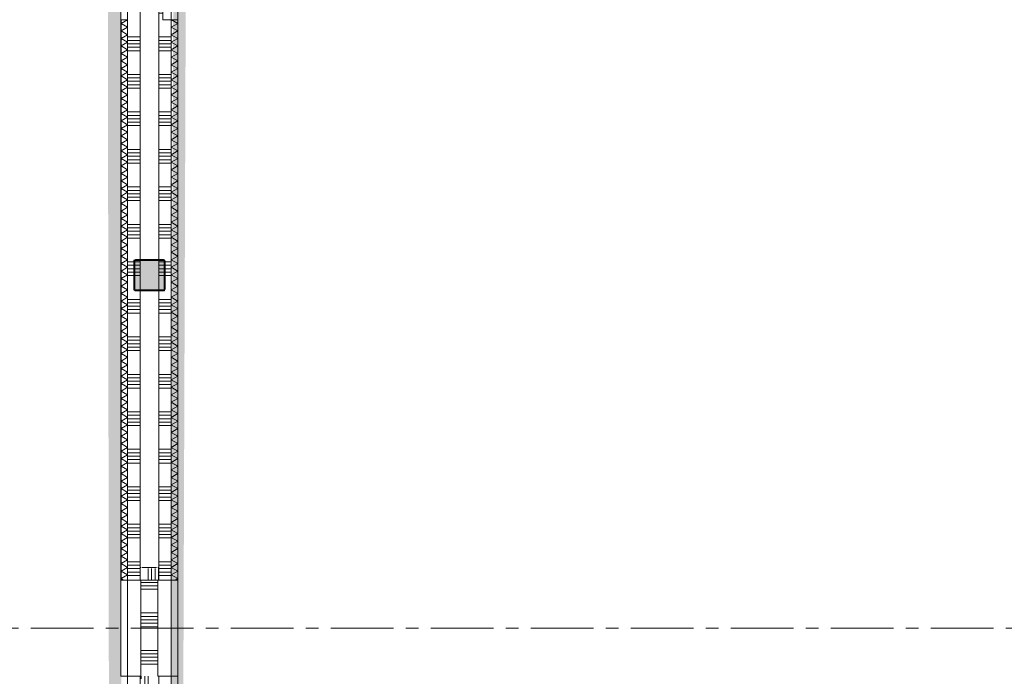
# Model space of a CAD drawing. Header units: millimetres. Extents: x -409 to 257590, y -7786 to 67330.
# Tile 60 of 210: x 44572 to 52449, y 5493 to 10748. Entities that reach past the tile are written whole.
import ezdxf

# ---------------------------------------------------------------- set-up
doc = ezdxf.new("R2010")
doc.units = ezdxf.units.MM
doc.header["$MEASUREMENT"] = 0
doc.linetypes.add('B0202', pattern=[800, 500, -100, 100, -100])
doc.linetypes.add('B0701', pattern=[234.119993, 155.999994, -78.119999])
for name, color, linetype in [('New_22 NC Binnenwanden', 7, 'Continuous'), ('New_22 NC Binnenwanden Deuren', 7, 'Continuous'), ('New_22 NC Binnenwanden Doorsnede-arcering', 7, 'Continuous'), ('New_22 NC Binnenwanden Laagscheidingslijnen', 7, 'Continuous'), ('New_22 NC Binnenwanden Ramen', 7, 'Continuous'), ('New_Info Wandafwerking aanduiding', 7, 'Continuous'), ('New_Info Wandafwerking aanduiding Doorsnede-arcering', 7, 'Continuous'), ('New_Z Ruimtefuncties Zone omranding', 7, 'Continuous'), ('S-COLS-____-OTLN.RVT S', 7, 'Continuous'), ('S-COLS-____-OTLN.RVT S 2D arcering', 7, 'Continuous')]:
    doc.layers.add(name, color=color, linetype=linetype)

# ---------------------------------------------------------------- blocks, each defined once
blk = doc.blocks.new('*X228')
at = {"layer": 'New_22 NC Binnenwanden Doorsnede-arcering', "color": 254, "linetype": 'Continuous', "lineweight": 0, "true_color": 0xe9ebeb}
for p, q in [((45685, 12027.4), (45785, 12027.4)), ((45685, 12000), (45785, 12000)), ((45685, 11809.7), (45785, 11809.7)), ((45685, 11782.3), (45785, 11782.3)), ((45685, 11754.9), (45785, 11754.9)), ((45685, 11727.4), (45785, 11727.4)), ((45685, 11700), (45785, 11700)), ((45685, 11509.7), (45785, 11509.7)), ((45685, 11482.3), (45785, 11482.3)), ((45685, 11454.9), (45785, 11454.9)), ((45685, 11427.4), (45785, 11427.4)), ((45685, 11400), (45785, 11400)), ((45685, 11209.7), (45785, 11209.7)), ((45685, 11182.3), (45785, 11182.3)), ((45685, 11154.9), (45785, 11154.9)), ((45685, 11127.4), (45785, 11127.4)), ((45685, 11100), (45785, 11100)), ((45685, 10909.7), (45785, 10909.7)), ((45685, 10882.3), (45785, 10882.3)), ((45685, 10854.9), (45718, 10854.9)), ((45685, 10827.4), (45718, 10827.4)), ((45685, 10800), (45718, 10800)), ((45685, 10609.7), (45785, 10609.7)), ((45685, 10582.3), (45785, 10582.3)), ((45685, 10554.9), (45785, 10554.9)), ((45685, 10527.4), (45785, 10527.4)), ((45685, 10500), (45785, 10500)), ((45685, 10309.7), (45785, 10309.7)), ((45685, 10282.3), (45785, 10282.3)), ((45685, 10254.9), (45785, 10254.9)), ((45685, 10227.4), (45785, 10227.4)), ((45685, 10200), (45785, 10200)), ((45685, 10009.7), (45785, 10009.7)), ((45685, 9982.3), (45785, 9982.3)), ((45685, 9954.9), (45785, 9954.9)), ((45685, 9927.4), (45785, 9927.4)), ((45685, 9900), (45785, 9900)), ((45685, 9709.7), (45785, 9709.7)), ((45685, 9682.3), (45785, 9682.3)), ((45685, 9654.9), (45785, 9654.9)), ((45685, 9627.4), (45785, 9627.4)), ((45685, 9600), (45785, 9600)), ((45685, 9409.7), (45785, 9409.7)), ((45685, 9382.3), (45785, 9382.3)), ((45685, 9354.9), (45785, 9354.9)), ((45685, 9327.4), (45785, 9327.4)), ((45685, 9300), (45785, 9300)), ((45685, 9109.7), (45785, 9109.7)), ((45685, 9082.3), (45785, 9082.3)), ((45685, 9054.9), (45785, 9054.9)), ((45685, 9027.4), (45785, 9027.4)), ((45685, 9000), (45785, 9000)), ((45734.7, 8809.7), (45785, 8809.7)), ((45735, 8782.3), (45785, 8782.3)), ((45735, 8754.9), (45785, 8754.9)), ((45735, 8727.4), (45785, 8727.4)), ((45735, 8700), (45785, 8700)), ((45685, 8509.7), (45785, 8509.7)), ((45685, 8482.3), (45785, 8482.3)), ((45685, 8454.9), (45785, 8454.9)), ((45685, 8427.4), (45785, 8427.4)), ((45685, 8400), (45785, 8400)), ((45685, 8209.7), (45785, 8209.7)), ((45685, 8182.3), (45785, 8182.3)), ((45685, 8154.9), (45785, 8154.9)), ((45685, 8127.4), (45785, 8127.4)), ((45685, 8100), (45785, 8100)), ((45685, 7909.7), (45785, 7909.7)), ((45685, 7882.3), (45785, 7882.3)), ((45685, 7854.9), (45785, 7854.9)), ((45685, 7827.4), (45785, 7827.4)), ((45685, 7800), (45785, 7800)), ((45685, 7609.7), (45785, 7609.7)), ((45685, 7582.3), (45785, 7582.3)), ((45685, 7554.9), (45785, 7554.9)), ((45685, 7527.4), (45785, 7527.4)), ((45685, 7500), (45785, 7500)), ((45685, 7309.7), (45785, 7309.7)), ((45685, 7282.3), (45785, 7282.3)), ((45685, 7254.9), (45785, 7254.9)), ((45685, 7227.4), (45785, 7227.4)), ((45685, 7200), (45785, 7200)), ((45685, 7009.7), (45785, 7009.7)), ((45685, 6982.3), (45785, 6982.3)), ((45685, 6954.9), (45785, 6954.9)), ((45685, 6927.4), (45785, 6927.4)), ((45685, 6900), (45785, 6900)), ((45685, 6709.7), (45785, 6709.7)), ((45685, 6682.3), (45785, 6682.3)), ((45685, 6654.9), (45785, 6654.9)), ((45685, 6627.4), (45785, 6627.4)), ((45685, 6600), (45785, 6600)), ((45685, 6409.7), (45785, 6409.7)), ((45685, 6382.3), (45785, 6382.3)), ((45685, 6354.9), (45785, 6354.9)), ((45685, 6327.4), (45785, 6327.4)), ((45685, 6300), (45785, 6300))]:
    blk.add_line(p, q, dxfattribs=at)
blk = doc.blocks.new('*X230')
at = {"layer": 'New_22 NC Binnenwanden Doorsnede-arcering', "color": 254, "linetype": 'Continuous', "lineweight": 0, "true_color": 0xe9ebeb}
for p, q in [((45685, 8809.7), (45726.7, 8809.7)), ((45685, 8782.3), (45727, 8782.3)), ((45685, 8754.9), (45727, 8754.9)), ((45685, 8727.4), (45727, 8727.4)), ((45685, 8700), (45727, 8700))]:
    blk.add_line(p, q, dxfattribs=at)
blk = doc.blocks.new('*X234')
at = {"layer": 'New_22 NC Binnenwanden Doorsnede-arcering', "color": 254, "linetype": 'Continuous', "lineweight": 0, "true_color": 0xe9ebeb}
for p, q in [((45435, 10609.7), (45535, 10609.7)), ((45435, 10582.3), (45535, 10582.3)), ((45435, 10554.9), (45535, 10554.9)), ((45435, 10527.4), (45535, 10527.4)), ((45435, 10500), (45535, 10500)), ((45435, 10309.7), (45535, 10309.7)), ((45435, 10282.3), (45535, 10282.3)), ((45435, 10254.9), (45535, 10254.9)), ((45435, 10227.4), (45535, 10227.4)), ((45435, 10200), (45535, 10200)), ((45435, 10009.7), (45535, 10009.7)), ((45435, 9982.3), (45535, 9982.3)), ((45435, 9954.9), (45535, 9954.9)), ((45435, 9927.4), (45535, 9927.4)), ((45435, 9900), (45535, 9900)), ((45435, 9709.7), (45535, 9709.7)), ((45435, 9682.3), (45535, 9682.3)), ((45435, 9654.9), (45535, 9654.9)), ((45435, 9627.4), (45535, 9627.4)), ((45435, 9600), (45535, 9600)), ((45435, 9409.7), (45535, 9409.7)), ((45435, 9382.3), (45535, 9382.3)), ((45435, 9354.9), (45535, 9354.9)), ((45435, 9327.4), (45535, 9327.4)), ((45435, 9300), (45535, 9300)), ((45435, 9109.7), (45535, 9109.7)), ((45435, 9082.3), (45535, 9082.3)), ((45435, 9054.9), (45535, 9054.9)), ((45435, 9027.4), (45535, 9027.4)), ((45435, 9000), (45535, 9000)), ((45435, 8809.7), (45485.3, 8809.7)), ((45435, 8782.3), (45485, 8782.3)), ((45435, 8754.9), (45485, 8754.9)), ((45435, 8727.4), (45485, 8727.4)), ((45435, 8700), (45485, 8700)), ((45435, 8509.7), (45535, 8509.7)), ((45435, 8482.3), (45535, 8482.3)), ((45435, 8454.9), (45535, 8454.9)), ((45435, 8427.4), (45535, 8427.4)), ((45435, 8400), (45535, 8400)), ((45435, 8209.7), (45535, 8209.7)), ((45435, 8182.3), (45535, 8182.3)), ((45435, 8154.9), (45535, 8154.9)), ((45435, 8127.4), (45535, 8127.4)), ((45435, 8100), (45535, 8100)), ((45435, 7909.7), (45535, 7909.7)), ((45435, 7882.3), (45535, 7882.3)), ((45435, 7854.9), (45535, 7854.9)), ((45435, 7827.4), (45535, 7827.4)), ((45435, 7800), (45535, 7800)), ((45435, 7609.7), (45535, 7609.7)), ((45435, 7582.3), (45535, 7582.3)), ((45435, 7554.9), (45535, 7554.9)), ((45435, 7527.4), (45535, 7527.4)), ((45435, 7500), (45535, 7500)), ((45435, 7309.7), (45535, 7309.7)), ((45435, 7282.3), (45535, 7282.3)), ((45435, 7254.9), (45535, 7254.9)), ((45435, 7227.4), (45535, 7227.4)), ((45435, 7200), (45535, 7200)), ((45435, 7009.7), (45535, 7009.7)), ((45435, 6982.3), (45535, 6982.3)), ((45435, 6954.9), (45535, 6954.9)), ((45435, 6927.4), (45535, 6927.4)), ((45435, 6900), (45535, 6900)), ((45435, 6709.7), (45535, 6709.7)), ((45435, 6682.3), (45535, 6682.3)), ((45435, 6654.9), (45535, 6654.9)), ((45435, 6627.4), (45535, 6627.4)), ((45435, 6600), (45535, 6600)), ((45435, 6409.7), (45535, 6409.7)), ((45435, 6382.3), (45535, 6382.3)), ((45435, 6354.9), (45535, 6354.9)), ((45435, 6327.4), (45535, 6327.4)), ((45435, 6300), (45535, 6300))]:
    blk.add_line(p, q, dxfattribs=at)
blk = doc.blocks.new('*X238')
at = {"layer": 'New_22 NC Binnenwanden Doorsnede-arcering', "color": 254, "linetype": 'Continuous', "lineweight": 0, "true_color": 0xe9ebeb}
for p, q in [((45493, 8782.3), (45535, 8782.3)), ((45493, 8754.9), (45535, 8754.9)), ((45493.3, 8809.7), (45535, 8809.7)), ((45493, 8727.4), (45535, 8727.4)), ((45493, 8700), (45535, 8700))]:
    blk.add_line(p, q, dxfattribs=at)
blk = doc.blocks.new('R nis rechthoekig 22_2')
at = {"layer": 'New_22 NC Binnenwanden Ramen', "color": 1, "linetype": 'Continuous', "lineweight": 0}
for p, q in [((-385, 96), (-385, -11)), ((385, 96), (-385, 96)), ((-385, 96), (385, 96)), ((385, -11), (385, 96)), ((-385, -11), (385, -11))]:
    blk.add_line(p, q, dxfattribs=at)
blk = doc.blocks.new('R nis rechthoekig 22_4')
at = {"layer": 'New_22 NC Binnenwanden Ramen', "color": 1, "linetype": 'Continuous', "lineweight": 0}
for p, q in [((-60, -29), (-60, -96)), ((60, -29), (-60, -29)), ((-60, -29), (60, -29)), ((60, -96), (60, -29)), ((-60, -96), (60, -96))]:
    blk.add_line(p, q, dxfattribs=at)
blk = doc.blocks.new('Wall_36_2', base_point=(45610, 325))
at = {"layer": 'New_22 NC Binnenwanden', "color": 8, "linetype": 'Continuous', "lineweight": 0, "true_color": 0x778488}
for p, q in [((45718, 10747.5), (45718, 10867.5)), ((45785, 10747.5), (45718, 10747.5)), ((45435, 6263), (45542, 6263)), ((45542, 5493), (45542, 6263)), ((45678, 5493), (45678, 6263)), ((45785, 6263), (45678, 6263)), ((45435, 5493), (45542, 5493)), ((45785, 5493), (45678, 5493))]:
    blk.add_line(p, q, dxfattribs=at)
at = {"layer": 'New_22 NC Binnenwanden', "color": 8, "linetype": 'Continuous', "lineweight": 0, "true_color": 0x778488, "flags": 128}
for points in [[(45435, 10748), (45435, 6263)], [(45785, 6263), (45785, 10747.5)], [(45435, 5493), (45435, 325)], [(45785, 325), (45785, 5493)]]:
    blk.add_lwpolyline(points, dxfattribs=at)
at = {"layer": 'New_22 NC Binnenwanden Laagscheidingslijnen', "color": 8, "linetype": 'Continuous', "lineweight": 0, "true_color": 0x778488}
for p, q in [((45535, 15259.3), (45535, 8825)), ((45685, 8825), (45685, 12029.1)), ((45535, 8817), (45535, 8583)), ((45685, 8583), (45685, 8817)), ((45535, 8575), (45535, 6263)), ((45685, 6263), (45685, 8575)), ((45535, 5493), (45535, 325))]:
    blk.add_line(p, q, dxfattribs=at)
at = {"layer": 'New_22 NC Binnenwanden', "color": 8, "lineweight": 0, "true_color": 0x778488}
for name in ['*X234', '*X228', '*X238', '*X230']:
    blk.add_blockref(name, (0, 0), dxfattribs=at)
at = {"layer": 'New_22 NC Binnenwanden Ramen', "color": 1, "linetype": 'Continuous', "lineweight": 0, "xscale": -1, "zscale": 1000, "rotation": 270}
for name, p in [('R nis rechthoekig 22_4', (45814, 10807.5)), ('R nis rechthoekig 22_2', (45689, 5878))]:
    blk.add_blockref(name, p, dxfattribs=at)
at = {"layer": 'New_22 NC Binnenwanden Ramen', "color": 1, "linetype": 'Continuous', "lineweight": 0, "zscale": 1000, "rotation": 90}
blk.add_blockref('R nis rechthoekig 22_2', (45531, 5878), dxfattribs=at)
blk = doc.blocks.new('*X482')
at = {"layer": 'New_22 NC Binnenwanden Doorsnede-arcering', "color": 254, "linetype": 'Continuous', "lineweight": 0, "true_color": 0xe9ebeb}
for p, q in [((45785, 10687.9), (45837, 10717.9)), ((45785.8, 10747.5), (45837, 10717.9)), ((45785, 10687.9), (45837, 10657.9)), ((45785, 10627.9), (45837, 10657.9)), ((45785, 10627.9), (45837, 10597.8)), ((45785, 10567.8), (45837, 10597.8)), ((45785, 10567.8), (45837, 10537.8)), ((45785, 10507.8), (45837, 10537.8)), ((45785, 10507.8), (45837, 10477.8)), ((45785, 10447.7), (45837, 10477.8)), ((45785, 10447.7), (45837, 10417.7)), ((45785, 10387.7), (45837, 10417.7)), ((45785, 10387.7), (45837, 10357.7)), ((45785, 10327.6), (45837, 10357.7)), ((45785, 10327.6), (45837, 10297.6)), ((45785, 10267.6), (45837, 10297.6)), ((45785, 10267.6), (45837, 10237.6)), ((45785, 10207.6), (45837, 10237.6)), ((45785, 10207.6), (45837, 10177.5)), ((45785, 10147.5), (45837, 10177.5)), ((45785, 10147.5), (45837, 10117.5)), ((45785, 10087.5), (45837, 10117.5)), ((45785, 10087.5), (45837, 10057.4)), ((45785, 10027.4), (45837, 10057.4)), ((45785, 10027.4), (45837, 9997.4)), ((45785, 9967.4), (45837, 9997.4)), ((45785, 9967.4), (45837, 9937.4)), ((45785, 9907.3), (45837, 9937.4)), ((45785, 9907.3), (45837, 9877.3)), ((45785, 9847.3), (45837, 9877.3)), ((45785, 9847.3), (45837, 9817.3)), ((45785, 9787.2), (45837, 9817.3)), ((45785, 9787.2), (45837, 9757.2)), ((45785, 9727.2), (45837, 9757.2)), ((45785, 9727.2), (45837, 9697.2)), ((45785, 9667.2), (45837, 9697.2)), ((45785, 9667.2), (45837, 9637.1)), ((45785, 9607.1), (45837, 9637.1)), ((45785, 9607.1), (45837, 9577.1)), ((45785, 9547.1), (45837, 9577.1)), ((45785, 9547.1), (45837, 9517)), ((45785, 9487), (45837, 9517)), ((45785, 9487), (45837, 9457)), ((45785, 9427), (45837, 9457)), ((45785, 9427), (45837, 9397)), ((45785, 9366.9), (45837, 9397)), ((45785, 9366.9), (45837, 9336.9)), ((45785, 9306.9), (45837, 9336.9)), ((45785, 9306.9), (45837, 9276.9)), ((45785, 9246.8), (45837, 9276.9)), ((45785, 9246.8), (45837, 9216.8)), ((45785, 9186.8), (45837, 9216.8)), ((45785, 9186.8), (45837, 9156.8)), ((45785, 9126.8), (45837, 9156.8)), ((45785, 9126.8), (45837, 9096.7)), ((45785, 9066.7), (45837, 9096.7)), ((45785, 9066.7), (45837, 9036.7)), ((45785, 9006.7), (45837, 9036.7)), ((45785, 9006.7), (45837, 8976.6)), ((45785, 8946.6), (45837, 8976.6)), ((45785, 8946.6), (45837, 8916.6)), ((45785, 8886.6), (45837, 8916.6)), ((45785, 8886.6), (45837, 8856.6)), ((45785, 8826.5), (45837, 8856.6)), ((45785, 8826.5), (45837, 8796.5)), ((45785, 8766.5), (45837, 8796.5)), ((45785, 8766.5), (45837, 8736.5)), ((45785, 8706.4), (45837, 8736.5)), ((45785, 8706.4), (45837, 8676.4)), ((45785, 8646.4), (45837, 8676.4)), ((45785, 8646.4), (45837, 8616.4)), ((45785, 8586.4), (45837, 8616.4)), ((45785, 8586.4), (45837, 8556.3)), ((45785, 8526.3), (45837, 8556.3)), ((45785, 8526.3), (45837, 8496.3)), ((45785, 8466.3), (45837, 8496.3)), ((45785, 8466.3), (45837, 8436.2)), ((45785, 8406.2), (45837, 8436.2)), ((45785, 8406.2), (45837, 8376.2)), ((45785, 8346.2), (45837, 8376.2)), ((45785, 8346.2), (45837, 8316.2)), ((45785, 8286.1), (45837, 8316.2)), ((45785, 8286.1), (45837, 8256.1)), ((45785, 8226.1), (45837, 8256.1)), ((45785, 8226.1), (45837, 8196.1)), ((45785, 8166), (45837, 8196.1)), ((45785, 8166), (45837, 8136)), ((45785, 8106), (45837, 8136)), ((45785, 8106), (45837, 8076)), ((45785, 8046), (45837, 8076)), ((45785, 8046), (45837, 8015.9)), ((45785, 7985.9), (45837, 8015.9)), ((45785, 7985.9), (45837, 7955.9)), ((45785, 7925.9), (45837, 7955.9)), ((45785, 7925.9), (45837, 7895.8)), ((45785, 7865.8), (45837, 7895.8)), ((45785, 7865.8), (45837, 7835.8)), ((45785, 7805.8), (45837, 7835.8)), ((45785, 7805.8), (45837, 7775.8)), ((45785, 7745.7), (45837, 7775.8)), ((45785, 7745.7), (45837, 7715.7)), ((45785, 7685.7), (45837, 7715.7)), ((45785, 7685.7), (45837, 7655.7)), ((45785, 7625.6), (45837, 7655.7)), ((45785, 7625.6), (45837, 7595.6)), ((45785, 7565.6), (45837, 7595.6)), ((45785, 7565.6), (45837, 7535.6)), ((45785, 7505.6), (45837, 7535.6)), ((45785, 7505.6), (45837, 7475.5)), ((45785, 7445.5), (45837, 7475.5)), ((45785, 7445.5), (45837, 7415.5)), ((45785, 7385.5), (45837, 7415.5)), ((45785, 7385.5), (45837, 7355.4)), ((45785, 7325.4), (45837, 7355.4)), ((45785, 7325.4), (45837, 7295.4)), ((45785, 7265.4), (45837, 7295.4)), ((45785, 7265.4), (45837, 7235.4)), ((45785, 7205.3), (45837, 7235.4)), ((45785, 7205.3), (45837, 7175.3)), ((45785, 7145.3), (45837, 7175.3)), ((45785, 7145.3), (45837, 7115.3)), ((45785, 7085.2), (45837, 7115.3)), ((45785, 7085.2), (45837, 7055.2)), ((45785, 7025.2), (45837, 7055.2)), ((45785, 7025.2), (45837, 6995.2)), ((45785, 6965.2), (45837, 6995.2)), ((45785, 6965.2), (45837, 6935.1)), ((45785, 6905.1), (45837, 6935.1)), ((45785, 6905.1), (45837, 6875.1)), ((45785, 6845.1), (45837, 6875.1)), ((45785, 6845.1), (45837, 6815)), ((45785, 6785), (45837, 6815)), ((45785, 6785), (45837, 6755)), ((45785, 6725), (45837, 6755)), ((45785, 6725), (45837, 6695)), ((45785, 6664.9), (45837, 6695)), ((45785, 6664.9), (45837, 6634.9)), ((45785, 6604.9), (45837, 6634.9)), ((45785, 6604.9), (45837, 6574.9)), ((45785, 6544.8), (45837, 6574.9)), ((45785, 6544.8), (45837, 6514.8)), ((45785, 6484.8), (45837, 6514.8)), ((45785, 6484.8), (45837, 6454.8)), ((45785, 6424.8), (45837, 6454.8)), ((45785, 6424.8), (45837, 6394.7)), ((45785, 6364.7), (45837, 6394.7)), ((45785, 6364.7), (45837, 6334.7)), ((45785, 6304.7), (45837, 6334.7)), ((45785, 6304.7), (45837, 6274.6)), ((45816.8, 6263), (45837, 6274.6))]:
    blk.add_line(p, q, dxfattribs=at)
blk = doc.blocks.new('D rechthoekige opening 22_16')
at = {"layer": 'New_22 NC Binnenwanden Deuren', "color": 9, "linetype": 'Continuous', "lineweight": 0}
for p, q in [((-385, 52), (-385, 53)), ((-385, 0), (-385, 52)), ((385, 52), (385, 53)), ((385, 0), (385, 52))]:
    blk.add_line(p, q, dxfattribs=at)
at = {"layer": 'New_22 NC Binnenwanden Deuren', "color": 9, "linetype": 'B0701', "lineweight": 0}
blk.add_line((-385, 0), (385, 0), dxfattribs=at)
blk = doc.blocks.new('D rechthoekige opening 22_17')
at = {"layer": 'New_22 NC Binnenwanden Deuren', "color": 9, "linetype": 'Continuous', "lineweight": 0}
for p, q in [((-60, 52), (-60, 53)), ((-60, 0), (-60, 52)), ((60, 52), (60, 53)), ((60, 0), (60, 52))]:
    blk.add_line(p, q, dxfattribs=at)
at = {"layer": 'New_22 NC Binnenwanden Deuren', "color": 9, "linetype": 'B0701', "lineweight": 0}
blk.add_line((-60, 0), (60, 0), dxfattribs=at)
blk = doc.blocks.new('Wall_105_2', base_point=(45785, 21290))
at = {"layer": 'New_22 NC Binnenwanden', "color": 8, "linetype": 'Continuous', "lineweight": 0, "true_color": 0x778488}
for p, q in [((45785, 10747.5), (45837, 10747.5)), ((45837, 10747.5), (45838, 10747.5)), ((45785, 6263), (45837, 6263)), ((45837, 6263), (45838, 6263)), ((45785, 5493), (45837, 5493)), ((45837, 5493), (45838, 5493))]:
    blk.add_line(p, q, dxfattribs=at)
at = {"layer": 'New_22 NC Binnenwanden', "color": 8, "linetype": 'Continuous', "lineweight": 0, "true_color": 0x778488, "flags": 128}
for points in [[(45785, 10747.5), (45785, 6263)], [(45838, 6263), (45838, 10747.5)], [(45838, 378), (45838, 5493)]]:
    blk.add_lwpolyline(points, dxfattribs=at)
at = {"layer": 'New_22 NC Binnenwanden Laagscheidingslijnen', "color": 8, "linetype": 'Continuous', "lineweight": 0, "true_color": 0x778488}
blk.add_line((45837, 6263), (45837, 10747.5), dxfattribs=at)
at = {"layer": 'New_22 NC Binnenwanden', "color": 8, "lineweight": 0, "true_color": 0x778488}
blk.add_blockref('*X482', (0, 0), dxfattribs=at)
at = {"layer": 'New_22 NC Binnenwanden Deuren', "color": 1, "linetype": 'Continuous', "lineweight": 0, "zscale": 1000, "rotation": 270}
for name, p in [('D rechthoekige opening 22_17', (45785, 10807.5)), ('D rechthoekige opening 22_16', (45785, 5878))]:
    blk.add_blockref(name, p, dxfattribs=at)
blk = doc.blocks.new('*X537')
at = {"layer": 'New_22 NC Binnenwanden Doorsnede-arcering', "color": 254, "linetype": 'Continuous', "lineweight": 0, "true_color": 0xe9ebeb}
for p, q in [((45434.2, 10747.5), (45383, 10717.9)), ((45435, 10687.9), (45383, 10717.9)), ((45435, 10687.9), (45383, 10657.9)), ((45435, 10627.9), (45383, 10657.9)), ((45435, 10627.9), (45383, 10597.8)), ((45435, 10567.8), (45383, 10597.8)), ((45435, 10567.8), (45383, 10537.8)), ((45435, 10507.8), (45383, 10537.8)), ((45435, 10507.8), (45383, 10477.8)), ((45435, 10447.7), (45383, 10477.8)), ((45435, 10447.7), (45383, 10417.7)), ((45435, 10387.7), (45383, 10417.7)), ((45435, 10387.7), (45383, 10357.7)), ((45435, 10327.6), (45383, 10357.7)), ((45435, 10327.6), (45383, 10297.6)), ((45435, 10267.6), (45383, 10297.6)), ((45435, 10267.6), (45383, 10237.6)), ((45435, 10207.6), (45383, 10237.6)), ((45435, 10207.6), (45383, 10177.5)), ((45435, 10147.5), (45383, 10177.5)), ((45435, 10147.5), (45383, 10117.5)), ((45435, 10087.5), (45383, 10117.5)), ((45435, 10087.5), (45383, 10057.4)), ((45435, 10027.4), (45383, 10057.4)), ((45435, 10027.4), (45383, 9997.4)), ((45435, 9967.4), (45383, 9997.4)), ((45435, 9967.4), (45383, 9937.4)), ((45435, 9907.3), (45383, 9937.4)), ((45435, 9907.3), (45383, 9877.3)), ((45435, 9847.3), (45383, 9877.3)), ((45435, 9847.3), (45383, 9817.3)), ((45435, 9787.2), (45383, 9817.3)), ((45435, 9787.2), (45383, 9757.2)), ((45435, 9727.2), (45383, 9757.2)), ((45435, 9727.2), (45383, 9697.2)), ((45435, 9667.2), (45383, 9697.2)), ((45435, 9667.2), (45383, 9637.1)), ((45435, 9607.1), (45383, 9637.1)), ((45435, 9607.1), (45383, 9577.1)), ((45435, 9547.1), (45383, 9577.1)), ((45435, 9547.1), (45383, 9517)), ((45435, 9487), (45383, 9517)), ((45435, 9487), (45383, 9457)), ((45435, 9427), (45383, 9457)), ((45435, 9427), (45383, 9397)), ((45435, 9366.9), (45383, 9397)), ((45435, 9366.9), (45383, 9336.9)), ((45435, 9306.9), (45383, 9336.9)), ((45435, 9306.9), (45383, 9276.9)), ((45435, 9246.8), (45383, 9276.9)), ((45435, 9246.8), (45383, 9216.8)), ((45435, 9186.8), (45383, 9216.8)), ((45435, 9186.8), (45383, 9156.8)), ((45435, 9126.8), (45383, 9156.8)), ((45435, 9126.8), (45383, 9096.7)), ((45435, 9066.7), (45383, 9096.7)), ((45435, 9066.7), (45383, 9036.7)), ((45435, 9006.7), (45383, 9036.7)), ((45435, 9006.7), (45383, 8976.6)), ((45435, 8946.6), (45383, 8976.6)), ((45435, 8946.6), (45383, 8916.6)), ((45435, 8886.6), (45383, 8916.6)), ((45435, 8886.6), (45383, 8856.6)), ((45435, 8826.5), (45383, 8856.6)), ((45435, 8826.5), (45383, 8796.5)), ((45435, 8766.5), (45383, 8796.5)), ((45435, 8766.5), (45383, 8736.5)), ((45435, 8706.4), (45383, 8736.5)), ((45435, 8706.4), (45383, 8676.4)), ((45435, 8646.4), (45383, 8676.4)), ((45435, 8646.4), (45383, 8616.4)), ((45435, 8586.4), (45383, 8616.4)), ((45435, 8586.4), (45383, 8556.3)), ((45435, 8526.3), (45383, 8556.3)), ((45435, 8526.3), (45383, 8496.3)), ((45435, 8466.3), (45383, 8496.3)), ((45435, 8466.3), (45383, 8436.2)), ((45435, 8406.2), (45383, 8436.2)), ((45435, 8406.2), (45383, 8376.2)), ((45435, 8346.2), (45383, 8376.2)), ((45435, 8346.2), (45383, 8316.2)), ((45435, 8286.1), (45383, 8316.2)), ((45435, 8286.1), (45383, 8256.1)), ((45435, 8226.1), (45383, 8256.1)), ((45435, 8226.1), (45383, 8196.1)), ((45435, 8166), (45383, 8196.1)), ((45435, 8166), (45383, 8136)), ((45435, 8106), (45383, 8136)), ((45435, 8106), (45383, 8076)), ((45435, 8046), (45383, 8076)), ((45435, 8046), (45383, 8015.9)), ((45435, 7985.9), (45383, 8015.9)), ((45435, 7985.9), (45383, 7955.9)), ((45435, 7925.9), (45383, 7955.9)), ((45435, 7925.9), (45383, 7895.8)), ((45435, 7865.8), (45383, 7895.8)), ((45435, 7865.8), (45383, 7835.8)), ((45435, 7805.8), (45383, 7835.8)), ((45435, 7805.8), (45383, 7775.8)), ((45435, 7745.7), (45383, 7775.8)), ((45435, 7745.7), (45383, 7715.7)), ((45435, 7685.7), (45383, 7715.7)), ((45435, 7685.7), (45383, 7655.7)), ((45435, 7625.6), (45383, 7655.7)), ((45435, 7625.6), (45383, 7595.6)), ((45435, 7565.6), (45383, 7595.6)), ((45435, 7565.6), (45383, 7535.6)), ((45435, 7505.6), (45383, 7535.6)), ((45435, 7505.6), (45383, 7475.5)), ((45435, 7445.5), (45383, 7475.5)), ((45435, 7445.5), (45383, 7415.5)), ((45435, 7385.5), (45383, 7415.5)), ((45435, 7385.5), (45383, 7355.4)), ((45435, 7325.4), (45383, 7355.4)), ((45435, 7325.4), (45383, 7295.4)), ((45435, 7265.4), (45383, 7295.4)), ((45435, 7265.4), (45383, 7235.4)), ((45435, 7205.3), (45383, 7235.4)), ((45435, 7205.3), (45383, 7175.3)), ((45435, 7145.3), (45383, 7175.3)), ((45435, 7145.3), (45383, 7115.3)), ((45435, 7085.2), (45383, 7115.3)), ((45435, 7085.2), (45383, 7055.2)), ((45435, 7025.2), (45383, 7055.2)), ((45435, 7025.2), (45383, 6995.2)), ((45435, 6965.2), (45383, 6995.2)), ((45435, 6965.2), (45383, 6935.1)), ((45435, 6905.1), (45383, 6935.1)), ((45435, 6905.1), (45383, 6875.1)), ((45435, 6845.1), (45383, 6875.1)), ((45435, 6845.1), (45383, 6815)), ((45435, 6785), (45383, 6815)), ((45435, 6785), (45383, 6755)), ((45435, 6725), (45383, 6755)), ((45435, 6725), (45383, 6695)), ((45435, 6664.9), (45383, 6695)), ((45435, 6664.9), (45383, 6634.9)), ((45435, 6604.9), (45383, 6634.9)), ((45435, 6604.9), (45383, 6574.9)), ((45435, 6544.8), (45383, 6574.9)), ((45435, 6544.8), (45383, 6514.8)), ((45435, 6484.8), (45383, 6514.8)), ((45435, 6484.8), (45383, 6454.8)), ((45435, 6424.8), (45383, 6454.8)), ((45435, 6424.8), (45383, 6394.7)), ((45435, 6364.7), (45383, 6394.7)), ((45435, 6364.7), (45383, 6334.7)), ((45435, 6304.7), (45383, 6334.7)), ((45435, 6304.7), (45383, 6274.6)), ((45403.2, 6263), (45383, 6274.6))]:
    blk.add_line(p, q, dxfattribs=at)
blk = doc.blocks.new('R nis rechthoekig 22_6')
at = {"layer": 'New_22 NC Binnenwanden Ramen', "color": 1, "linetype": 'Continuous', "lineweight": 0}
for p, q in [((-385, 96), (-385, 43)), ((385, 96), (-385, 96)), ((-385, 96), (385, 96)), ((385, 43), (385, 96)), ((-385, 43), (385, 43))]:
    blk.add_line(p, q, dxfattribs=at)
blk = doc.blocks.new('R nis rechthoekig 22_7')
at = {"layer": 'New_22 NC Binnenwanden Ramen', "color": 1, "linetype": 'Continuous', "lineweight": 0}
for p, q in [((-60, 96), (-60, 43)), ((60, 96), (-60, 96)), ((-60, 96), (60, 96)), ((60, 43), (60, 96)), ((-60, 43), (60, 43))]:
    blk.add_line(p, q, dxfattribs=at)
blk = doc.blocks.new('Wall_117_2', base_point=(45435, 21290))
at = {"layer": 'New_22 NC Binnenwanden', "color": 8, "linetype": 'Continuous', "lineweight": 0, "true_color": 0x778488}
for p, q in [((45435, 10867.5), (45435, 10747.5)), ((45382, 10747.5), (45435, 10747.5)), ((45382, 6263), (45435, 6263)), ((45435, 6263), (45435, 5493)), ((45382, 5493), (45435, 5493))]:
    blk.add_line(p, q, dxfattribs=at)
at = {"layer": 'New_22 NC Binnenwanden', "color": 8, "linetype": 'Continuous', "lineweight": 0, "true_color": 0x778488, "flags": 128}
for points in [[(45382, 10747.5), (45382, 6263)], [(45435, 6263), (45435, 10747.5)]]:
    blk.add_lwpolyline(points, dxfattribs=at)
at = {"layer": 'New_22 NC Binnenwanden Laagscheidingslijnen', "color": 8, "linetype": 'Continuous', "lineweight": 0, "true_color": 0x778488}
blk.add_line((45383, 10747.5), (45383, 6263), dxfattribs=at)
at = {"layer": 'New_22 NC Binnenwanden', "color": 8, "lineweight": 0, "true_color": 0x778488}
blk.add_blockref('*X537', (0, 0), dxfattribs=at)
at = {"layer": 'New_22 NC Binnenwanden Ramen', "color": 1, "linetype": 'Continuous', "lineweight": 0, "xscale": -1, "zscale": 1000, "rotation": 89.99999999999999}
for name, p in [('R nis rechthoekig 22_7', (45478, 10807.5)), ('R nis rechthoekig 22_6', (45478, 5878))]:
    blk.add_blockref(name, p, dxfattribs=at)
blk = doc.blocks.new('*X1381')
at = {"layer": 'New_22 NC Binnenwanden Doorsnede-arcering', "color": 254, "linetype": 'Continuous', "lineweight": 0, "true_color": 0xe9ebeb}
for p, q in [((45600, 6350.3), (45600, 6263)), ((45627.4, 6350.3), (45627.4, 6263)), ((45654.9, 6350.3), (45654.9, 6263)), ((45682.3, 6363), (45682.3, 6263))]:
    blk.add_line(p, q, dxfattribs=at)
blk = doc.blocks.new('*X1382')
at = {"layer": 'New_22 NC Binnenwanden Doorsnede-arcering', "color": 254, "linetype": 'Continuous', "lineweight": 0, "true_color": 0xe9ebeb}
for p, q in [((45600, 6363), (45600, 6355.8)), ((45627.4, 6363), (45627.4, 6355.8)), ((45654.9, 6363), (45654.9, 6355.8))]:
    blk.add_line(p, q, dxfattribs=at)
blk = doc.blocks.new('Wall_325_2', base_point=(45535, 6263))
at = {"layer": 'New_22 NC Binnenwanden', "color": 8, "linetype": 'Continuous', "lineweight": 0, "true_color": 0x778488, "flags": 128}
for points in [[(45543.5, 6363), (45535, 6363)], [(45535, 6263), (45535, 6363)], [(45668, 6363), (45552, 6363)], [(45685, 6363), (45676.5, 6363)], [(45685, 6263), (45685, 6363)], [(45535, 6263), (45542, 6263)], [(45678, 6263), (45685, 6263)]]:
    blk.add_lwpolyline(points, dxfattribs=at)
at = {"layer": 'New_22 NC Binnenwanden', "color": 8, "lineweight": 0, "true_color": 0x778488}
for name in ['*X1381', '*X1382']:
    blk.add_blockref(name, (0, 0), dxfattribs=at)
blk = doc.blocks.new('*X1384')
at = {"layer": 'New_22 NC Binnenwanden Doorsnede-arcering', "color": 254, "linetype": 'Continuous', "lineweight": 0, "true_color": 0xe9ebeb}
for p, q in [((45545.1, 5473), (45545.1, 5493)), ((45572.6, 5405.8), (45572.6, 5493)), ((45600, 5405.8), (45600, 5493))]:
    blk.add_line(p, q, dxfattribs=at)
blk = doc.blocks.new('*X1385')
at = {"layer": 'New_22 NC Binnenwanden Doorsnede-arcering', "color": 254, "linetype": 'Continuous', "lineweight": 0, "true_color": 0xe9ebeb}
for p, q in [((45572.6, 5393), (45572.6, 5400.3)), ((45600, 5393), (45600, 5400.3))]:
    blk.add_line(p, q, dxfattribs=at)
blk = doc.blocks.new('Wall_326_2', base_point=(45535, 5493))
at = {"layer": 'New_22 NC Binnenwanden', "color": 8, "linetype": 'Continuous', "lineweight": 0, "true_color": 0x778488, "flags": 128}
for points in [[(45542, 5493), (45535, 5493)], [(45535, 5493), (45535, 5393)], [(45685, 5493), (45678, 5493)], [(45685, 5493), (45685, 5393)], [(45535, 5393), (45543.5, 5393)], [(45552, 5393), (45668, 5393)], [(45676.5, 5393), (45685, 5393)]]:
    blk.add_lwpolyline(points, dxfattribs=at)
at = {"layer": 'New_22 NC Binnenwanden', "color": 8, "lineweight": 0, "true_color": 0x778488}
for name in ['*X1384', '*X1385']:
    blk.add_blockref(name, (0, 0), dxfattribs=at)
blk = doc.blocks.new('Column 415[98]_2', base_point=(0.5, 3))
at = {"layer": 'S-COLS-____-OTLN.RVT S 2D arcering', "linetype": 'Continuous', "lineweight": 0, "true_color": 0x778488}
h = blk.add_hatch(color=8, dxfattribs=at)
h.paths.add_polyline_path([(45485.5, 8591), (45486.5, 8586), (45489.3, 8581.8), (45493.5, 8578.9), (45498.5, 8578), (45722.5, 8578), (45727.5, 8578.9), (45731.7, 8581.8), (45734.5, 8586), (45735.5, 8591), (45735.5, 8815), (45734.5, 8819.9), (45731.7, 8824.1), (45727.5, 8827), (45722.5, 8828), (45498.5, 8828), (45493.5, 8827), (45489.3, 8824.1), (45486.5, 8819.9), (45485.5, 8815)])
h.paths.add_polyline_path([(45722.5, 8586), (45498.5, 8586), (45496.6, 8586.3), (45495, 8587.4), (45493.9, 8589), (45493.5, 8591), (45493.5, 8815), (45493.9, 8816.9), (45495, 8818.5), (45496.6, 8819.6), (45498.5, 8820), (45722.5, 8820), (45724.4, 8819.6), (45726.1, 8818.5), (45727.1, 8816.9), (45727.5, 8815), (45727.5, 8591), (45727.1, 8589), (45726.1, 8587.4), (45724.4, 8586.3)], flags=0)
blk.add_hatch(color=8, dxfattribs=at).paths.add_polyline_path([(45722.5, 8820), (45498.5, 8820), (45496.6, 8819.6), (45495, 8818.5), (45493.9, 8816.9), (45493.5, 8815), (45493.5, 8591), (45493.9, 8589), (45495, 8587.4), (45496.6, 8586.3), (45498.5, 8586), (45722.5, 8586), (45724.4, 8586.3), (45726.1, 8587.4), (45727.1, 8589), (45727.5, 8591), (45727.5, 8815), (45727.1, 8816.9), (45726.1, 8818.5), (45724.4, 8819.6)])
at = {"layer": 'S-COLS-____-OTLN.RVT S', "color": 1, "linetype": 'Continuous', "lineweight": 0}
for p, q in [((45489.3, 8824.1), (45486.5, 8819.9)), ((45493.5, 8827), (45489.3, 8824.1)), ((45498.5, 8828), (45493.5, 8827)), ((45722.5, 8828), (45498.5, 8828)), ((45727.5, 8827), (45722.5, 8828)), ((45731.7, 8824.1), (45727.5, 8827)), ((45734.5, 8819.9), (45731.7, 8824.1)), ((45486.5, 8819.9), (45485.5, 8815)), ((45485.5, 8815), (45485.5, 8591)), ((45493.5, 8815), (45493.9, 8816.9)), ((45493.5, 8591), (45493.5, 8815)), ((45493.9, 8816.9), (45495, 8818.5)), ((45495, 8818.5), (45496.6, 8819.6)), ((45496.6, 8819.6), (45498.5, 8820)), ((45498.5, 8820), (45722.5, 8820)), ((45722.5, 8820), (45724.4, 8819.6)), ((45724.4, 8819.6), (45726.1, 8818.5)), ((45726.1, 8818.5), (45727.1, 8816.9)), ((45727.1, 8816.9), (45727.5, 8815)), ((45727.5, 8815), (45727.5, 8591)), ((45735.5, 8815), (45734.5, 8819.9)), ((45735.5, 8591), (45735.5, 8815)), ((45485.5, 8591), (45486.5, 8586)), ((45486.5, 8586), (45489.3, 8581.8)), ((45493.9, 8589), (45493.5, 8591)), ((45495, 8587.4), (45493.9, 8589)), ((45496.6, 8586.3), (45495, 8587.4)), ((45498.5, 8586), (45496.6, 8586.3)), ((45722.5, 8586), (45498.5, 8586)), ((45724.4, 8586.3), (45722.5, 8586)), ((45726.1, 8587.4), (45724.4, 8586.3)), ((45727.1, 8589), (45726.1, 8587.4)), ((45727.5, 8591), (45727.1, 8589)), ((45731.7, 8581.8), (45734.5, 8586)), ((45734.5, 8586), (45735.5, 8591)), ((45489.3, 8581.8), (45493.5, 8578.9)), ((45493.5, 8578.9), (45498.5, 8578)), ((45498.5, 8578), (45722.5, 8578)), ((45722.5, 8578), (45727.5, 8578.9)), ((45727.5, 8578.9), (45731.7, 8581.8))]:
    blk.add_line(p, q, dxfattribs=at)
blk = doc.blocks.new('*X2404')
at = {"layer": 'New_22 NC Binnenwanden Doorsnede-arcering', "color": 254, "linetype": 'Continuous', "lineweight": 0, "true_color": 0xe9ebeb}
for p, q in [((45649.7, 6245.1), (45542, 6245.1)), ((45678, 6245.1), (45649.7, 6245.1)), ((45649.7, 6217.7), (45542, 6217.7)), ((45649.7, 6190.3), (45542, 6190.3)), ((45678, 6217.7), (45649.7, 6217.7)), ((45678, 6190.3), (45649.7, 6190.3)), ((45649.7, 6000), (45542, 6000)), ((45678, 6000), (45649.7, 6000)), ((45649.7, 5972.6), (45542, 5972.6)), ((45649.7, 5945.1), (45542, 5945.1)), ((45649.7, 5917.7), (45542, 5917.7)), ((45678, 5972.6), (45649.7, 5972.6)), ((45678, 5945.1), (45649.7, 5945.1)), ((45678, 5917.7), (45649.7, 5917.7)), ((45649.7, 5890.3), (45542, 5890.3)), ((45678, 5890.3), (45649.7, 5890.3)), ((45649.7, 5700), (45542, 5700)), ((45649.7, 5672.6), (45542, 5672.6)), ((45678, 5700), (45649.7, 5700)), ((45678, 5672.6), (45649.7, 5672.6)), ((45649.7, 5645.1), (45542, 5645.1)), ((45649.7, 5617.7), (45542, 5617.7)), ((45678, 5645.1), (45649.7, 5645.1)), ((45678, 5617.7), (45649.7, 5617.7)), ((45649.7, 5590.3), (45542, 5590.3)), ((45678, 5590.3), (45649.7, 5590.3))]:
    blk.add_line(p, q, dxfattribs=at)
blk = doc.blocks.new('Wall_516_2', base_point=(45610, 6263))
at = {"layer": 'New_22 NC Binnenwanden', "color": 8, "linetype": 'Continuous', "lineweight": 0, "true_color": 0x778488, "flags": 128}
for points in [[(45542, 6263), (45542, 5493)], [(45678, 6263), (45542, 6263)], [(45678, 5493), (45678, 6263)]]:
    blk.add_lwpolyline(points, dxfattribs=at)
at = {"layer": 'New_22 NC Binnenwanden', "color": 8, "lineweight": 0, "true_color": 0x778488}
blk.add_blockref('*X2404', (0, 0), dxfattribs=at)
blk = doc.blocks.new('Wall_527_2', base_point=(45886.4, 21169))
at = {"layer": 'New_Info Wandafwerking aanduiding Doorsnede-arcering', "linetype": 'Continuous', "lineweight": 0, "true_color": 0x552178}
blk.add_hatch(color=187, dxfattribs=at).paths.add_polyline_path([(45836.2, 21118.9), (45764.2, 476.7), (45864.2, 476.4), (45936.2, 21119.1)])
blk = doc.blocks.new('Wall_534_2', base_point=(45312.2, 21144.3))
at = {"layer": 'New_Info Wandafwerking aanduiding Doorsnede-arcering', "linetype": 'Continuous', "lineweight": 0, "true_color": 0x552178}
blk.add_hatch(color=187, dxfattribs=at).paths.add_polyline_path([(45262.3, 21094.4), (45290.4, 2247.5), (45390.4, 2247.9), (45362.3, 21094.3)])

msp = doc.modelspace()

# ---------------------------------------------------------------- linework, layer by layer
at = {"color": 1, "linetype": 'B0202', "lineweight": 0}
msp.add_line((57962.1, 5878.2), (33300, 5878.2), dxfattribs=at)
at = {"layer": 'New_Z Ruimtefuncties Zone omranding', "color": 142, "linetype": 'Continuous', "lineweight": 0, "true_color": 0x0ca2d3, "flags": 128}
for points in [[(33550, 21290), (33550, 323.9), (45435, 323.9), (45435, 18702.4), (45435, 20335.8), (45435, 21290)], [(45838, -89.1), (57723, -88.7), (57723, 20876.3), (45838, 20876.3), (45838, 19923.2), (45838, 18288.7)]]:
    msp.add_lwpolyline(points, close=True, dxfattribs=at)

# ---------------------------------------------------------------- block references
at = {"layer": 'New_22 NC Binnenwanden', "color": 8, "lineweight": 0, "true_color": 0x778488}
for name, p in [('Wall_36_2', (45610, 325)), ('Wall_117_2', (45435, 21290)), ('Wall_105_2', (45785, 21290)), ('Wall_325_2', (45535, 6263)), ('Wall_516_2', (45610, 6263)), ('Wall_326_2', (45535, 5493))]:
    msp.add_blockref(name, p, dxfattribs=at)
at = {"layer": 'New_Info Wandafwerking aanduiding', "color": 1, "lineweight": 0}
for name, p in [('Wall_527_2', (45886.4, 21169)), ('Wall_534_2', (45312.2, 21144.3))]:
    msp.add_blockref(name, p, dxfattribs=at)
at = {"layer": 'S-COLS-____-OTLN.RVT S', "color": 1, "linetype": 'Continuous', "lineweight": 0}
msp.add_blockref('Column 415[98]_2', (0.5, 3), dxfattribs=at)

doc.saveas('drawing.dxf')
